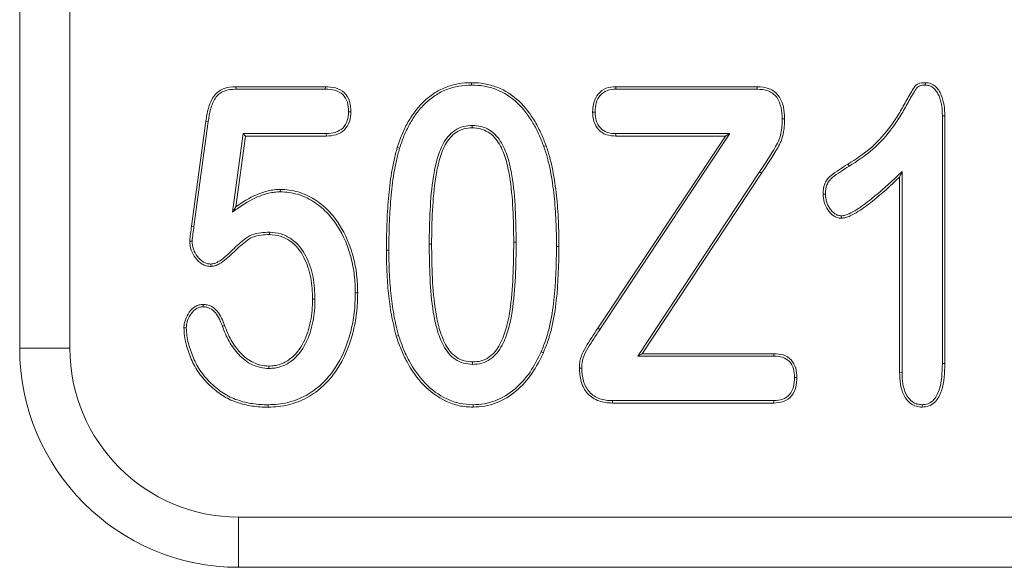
# Model space of a CAD drawing. Header units: millimetres. Extents: x 15 to 684, y 15 to 525.
# Tile 28 of 42: x 320 to 329, y 266 to 271. Entities that reach past the tile are written whole.
import ezdxf

# ---------------------------------------------------------------- set-up
doc = ezdxf.new("R2010")
doc.units = ezdxf.units.MM
doc.header["$LTSCALE"] = 2.5
doc.layers.add('Visible (ANSI)', color=7, linetype='Continuous', lineweight=9)
doc.layers.add('Visible Narrow (ANSI)', color=7, linetype='Continuous', lineweight=9)

msp = doc.modelspace()

# ---------------------------------------------------------------- linework, layer by layer
at = {"layer": 'Visible (ANSI)'}
for p, q in [((319.8793, 274.0467), (319.8793, 268.0467)), ((324.0062, 270.4498), (324.0063, 270.4717)), ((328.1513, 270.4498), (328.1518, 270.4717)), ((321.8541, 270.4342), (322.6715, 270.4342)), ((321.8545, 270.4123), (321.8541, 270.4342)), ((321.8545, 270.4123), (322.6711, 270.4123)), ((322.6711, 270.4123), (322.6715, 270.4342)), ((325.3246, 270.4342), (326.6154, 270.4342)), ((325.3251, 270.4123), (325.3246, 270.4342)), ((325.3251, 270.4123), (326.615, 270.4123)), ((326.615, 270.4123), (326.6154, 270.4342)), ((322.8834, 270.2064), (322.9053, 270.2063)), ((325.1344, 270.2039), (325.1125, 270.2039)), ((321.4492, 269.1615), (321.5799, 270.1201)), ((321.4709, 269.1585), (321.6015, 270.1169)), ((321.6015, 270.1169), (321.5799, 270.1201)), ((326.8443, 270.1404), (326.8662, 270.1406)), ((328.3074, 270.1674), (328.3293, 270.1676)), ((328.3074, 270.1674), (328.3074, 267.9067)), ((328.3293, 270.1676), (328.3293, 267.9064)), ((321.9217, 270.0061), (321.8238, 269.2903)), ((321.9217, 270.0061), (321.9408, 269.9842)), ((322.6798, 270.0061), (321.9217, 270.0061)), ((322.6798, 270.0061), (322.6803, 269.9842)), ((324.0128, 270.0811), (324.0127, 270.0592)), ((325.1787, 268.2165), (326.3668, 270.0061)), ((325.325, 270.0061), (325.3246, 269.9842)), ((326.3668, 270.0061), (325.325, 270.0061)), ((326.3668, 270.0061), (326.326, 269.9842)), ((321.9408, 269.9842), (321.8524, 269.3373)), ((322.6803, 269.9842), (321.9408, 269.9842)), ((325.1606, 268.2287), (326.326, 269.9842)), ((326.326, 269.9842), (325.3246, 269.9842)), ((323.3492, 269.8729), (323.3283, 269.8793)), ((324.6665, 269.8895), (324.6871, 269.8969)), ((326.6377, 269.6588), (325.5254, 267.9748)), ((326.6559, 269.6467), (325.566, 267.9967)), ((327.9387, 269.6595), (327.9168, 269.6092)), ((327.9387, 267.827), (327.9387, 269.6595)), ((327.9168, 267.8268), (327.9168, 269.6092)), ((322.26, 269.4748), (322.2602, 269.4967)), ((327.2403, 269.4545), (327.2184, 269.4545)), ((321.8238, 269.2903), (321.8524, 269.3373)), ((327.3844, 269.2561), (327.3848, 269.2342)), ((322.1627, 269.1061), (322.1623, 269.0842)), ((321.4542, 269.025), (321.4322, 269.0256)), ((321.6264, 268.8155), (321.6268, 268.7936)), ((322.5762, 268.4942), (322.5543, 268.4941)), ((322.9449, 268.5527), (322.9668, 268.5527)), ((321.5565, 268.4248), (321.5565, 268.4467)), ((321.4014, 268.2324), (321.3795, 268.2322)), ((321.7305, 268.2475), (321.751, 268.2551)), ((323.3405, 268.1641), (323.3195, 268.1578)), ((324.6425, 268.0143), (324.6625, 268.0055)), ((325.5254, 267.9748), (325.566, 267.9967)), ((325.5254, 267.9748), (326.7668, 267.9748)), ((325.566, 267.9967), (326.7672, 267.9967)), ((326.7668, 267.9748), (326.7672, 267.9967)), ((322.1558, 267.8623), (322.1559, 267.8842)), ((324.0158, 267.8998), (324.0162, 267.9217)), ((325.0137, 267.8661), (324.9918, 267.866)), ((328.3074, 267.9067), (328.3293, 267.9064)), ((326.9574, 267.7787), (326.9793, 267.7787)), ((327.9387, 267.827), (327.9168, 267.8268)), ((325.2939, 267.5686), (325.2936, 267.5467)), ((326.7667, 267.5686), (325.2939, 267.5686)), ((326.7667, 267.5686), (326.7672, 267.5467)), ((322.1493, 267.5311), (322.1494, 267.5092)), ((324.0202, 267.5311), (324.0203, 267.5092)), ((326.7672, 267.5467), (325.2936, 267.5467)), ((328.1213, 267.5311), (328.1213, 267.5092)), ((321.8793, 266.0467), (345.8793, 266.0467))]:
    msp.add_line(p, q, dxfattribs=at)
msp.add_arc((321.8793, 268.0467), 2, 180, 270, dxfattribs=at)
for points, knots in [([(323.3283, 269.8793), (323.341, 269.9177), (323.354, 269.9561), (323.3849, 270.0309), (323.4024, 270.0674), (323.4412, 270.1384), (323.4632, 270.1725), (323.5115, 270.2374), (323.5377, 270.2685), (323.5961, 270.3245), (323.6275, 270.3503), (323.6953, 270.3945), (323.7312, 270.4136), (323.8066, 270.4429), (323.8456, 270.4545), (323.9253, 270.4685), (323.9658, 270.4708), (324.0063, 270.4717)], [0, 0, 0, 0, 0.0001199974, 0.0001199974, 0.0002399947, 0.0002399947, 0.0003599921, 0.0003599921, 0.0004799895, 0.0004799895, 0.0005999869, 0.0005999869, 0.0007199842, 0.0007199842, 0.0008399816, 0.0008399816, 0.000959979, 0.000959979, 0.000959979, 0.000959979]), ([(323.3492, 269.8729), (323.3619, 269.9112), (323.3745, 269.9486), (323.4048, 270.0217), (323.4221, 270.0577), (323.4599, 270.1272), (323.4813, 270.1602), (323.5285, 270.2236), (323.5538, 270.2536), (323.6102, 270.3077), (323.6406, 270.3327), (323.7061, 270.3754), (323.7402, 270.3937), (323.8134, 270.4221), (323.8506, 270.4332), (323.9277, 270.4467), (323.966, 270.4489), (324.0062, 270.4498)], [0, 0, 0, 0, 0.0001162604, 0.0001162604, 0.0002329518, 0.0002329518, 0.0003496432, 0.0003496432, 0.0004663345, 0.0004663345, 0.0005830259, 0.0005830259, 0.0006997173, 0.0006997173, 0.0008164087, 0.0008164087, 0.0009325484, 0.0009325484, 0.0009325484, 0.0009325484]), ([(324.0062, 270.4498), (324.0459, 270.4486), (324.084, 270.4469), (324.1594, 270.4339), (324.1963, 270.423), (324.3043, 270.3813), (324.3695, 270.3388), (324.4817, 270.2329), (324.5285, 270.1699), (324.5877, 270.0688), (324.606, 270.0339), (324.6386, 269.9631), (324.6525, 269.9268), (324.6665, 269.8895)], [0, 0, 0, 0, 0.0001147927, 0.0001147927, 0.0002301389, 0.0002301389, 0.0004608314, 0.0004608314, 0.0006915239, 0.0006915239, 0.0008068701, 0.0008068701, 0.0009218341, 0.0009218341, 0.0009218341, 0.0009218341]), ([(324.0063, 270.4717), (324.0461, 270.4705), (324.086, 270.4687), (324.1646, 270.4552), (324.203, 270.4439), (324.3146, 270.4007), (324.3827, 270.3565), (324.4986, 270.247), (324.5465, 270.1823), (324.6069, 270.0791), (324.6255, 270.0438), (324.6589, 269.9714), (324.6731, 269.9342), (324.6871, 269.8969)], [0, 0, 0, 0, 0.0001184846, 0.0001184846, 0.0002369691, 0.0002369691, 0.0004739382, 0.0004739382, 0.0007109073, 0.0007109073, 0.0008293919, 0.0008293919, 0.0009478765, 0.0009478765, 0.0009478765, 0.0009478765]), ([(327.444, 269.727), (327.5184, 269.7738), (327.5923, 269.8225), (327.7248, 269.9388), (327.7835, 270.0051), (327.8611, 270.1121), (327.8861, 270.1484), (327.9318, 270.2237), (327.953, 270.2624), (327.9851, 270.3201), (327.9958, 270.3393), (328.0181, 270.3773), (328.0298, 270.3959), (328.0468, 270.4243), (328.0526, 270.4337), (328.0676, 270.45), (328.0767, 270.4565), (328.1072, 270.4696), (328.13, 270.4708), (328.1518, 270.4717)], [0, 0, 0, 0, 0.0002597, 0.0002597, 0.0005194, 0.0005194, 0.00064925, 0.00064925, 0.0007791, 0.0007791, 0.000844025, 0.000844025, 0.00090895, 0.00090895, 0.000941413, 0.000941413, 0.000973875, 0.000973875, 0.0010388, 0.0010388, 0.0010388, 0.0010388]), ([(327.4556, 269.7084), (327.4556, 269.7084), (327.4556, 269.7084), (327.4556, 269.7084), (327.5301, 269.7553), (327.6055, 269.805), (327.7405, 269.9235), (327.8006, 269.9914), (327.8791, 270.0997), (327.9045, 270.1365), (327.9509, 270.213), (327.9721, 270.2518), (328.0042, 270.3094), (328.0149, 270.3285), (328.0368, 270.366), (328.0488, 270.385), (328.0655, 270.4129), (328.0706, 270.4209), (328.0819, 270.4333), (328.0878, 270.4374), (328.1108, 270.4474), (328.13, 270.4489), (328.1513, 270.4498)], [0, 0, 0, 0, 0.000000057, 0.000000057, 0.000000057, 0.000257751, 0.000257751, 0.000515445, 0.000515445, 0.000644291, 0.000644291, 0.000773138, 0.000773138, 0.000837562, 0.000837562, 0.000901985, 0.000901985, 0.000934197, 0.000934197, 0.000966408, 0.000966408, 0.001029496, 0.001029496, 0.001029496, 0.001029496]), ([(328.1513, 270.4498), (328.1672, 270.4484), (328.1804, 270.447), (328.2054, 270.4385), (328.2166, 270.4317), (328.2374, 270.413), (328.2473, 270.4014), (328.2639, 270.3773), (328.2708, 270.3643), (328.2884, 270.3225), (328.2963, 270.2922), (328.3059, 270.2309), (328.3068, 270.2), (328.3074, 270.1674)], [0, 0, 0, 0, 0.0000433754, 0.0000433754, 0.0000879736, 0.0000879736, 0.0001325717, 0.0001325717, 0.0001771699, 0.0001771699, 0.0002663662, 0.0002663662, 0.0003553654, 0.0003553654, 0.0003553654, 0.0003553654]), ([(328.1518, 270.4717), (328.168, 270.4703), (328.1843, 270.4688), (328.2153, 270.4582), (328.2295, 270.4495), (328.2537, 270.4277), (328.2644, 270.4152), (328.2829, 270.3884), (328.2904, 270.3739), (328.3095, 270.3288), (328.3177, 270.2971), (328.3277, 270.2327), (328.3287, 270.2001), (328.3293, 270.1676)], [0, 0, 0, 0, 0.0000485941, 0.0000485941, 0.0000971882, 0.0000971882, 0.0001457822, 0.0001457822, 0.0001943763, 0.0001943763, 0.0002915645, 0.0002915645, 0.0003887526, 0.0003887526, 0.0003887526, 0.0003887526]), ([(321.5799, 270.1201), (321.586, 270.1587), (321.5922, 270.1975), (321.6078, 270.2541), (321.6141, 270.2726), (321.6294, 270.3086), (321.6382, 270.3263), (321.6702, 270.3755), (321.7023, 270.4011), (321.7753, 270.4298), (321.8152, 270.4327), (321.8541, 270.4342)], [0, 0, 0, 0, 0.0001172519, 0.0001172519, 0.0001758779, 0.0001758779, 0.0002345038, 0.0002345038, 0.0003517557, 0.0003517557, 0.0004690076, 0.0004690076, 0.0004690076, 0.0004690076]), ([(321.6015, 270.1169), (321.6076, 270.1554), (321.6137, 270.1933), (321.6286, 270.2475), (321.6346, 270.265), (321.6491, 270.2991), (321.6575, 270.3159), (321.6865, 270.3605), (321.7139, 270.3822), (321.7795, 270.408), (321.8157, 270.4108), (321.8545, 270.4123)], [0, 0, 0, 0, 0.0001096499, 0.0001096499, 0.0001645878, 0.0001645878, 0.0002195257, 0.0002195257, 0.0003294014, 0.0003294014, 0.0004388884, 0.0004388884, 0.0004388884, 0.0004388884]), ([(322.6711, 270.4123), (322.7022, 270.4113), (322.7312, 270.4097), (322.7854, 270.3944), (322.8111, 270.3809), (322.8501, 270.3441), (322.8636, 270.3194), (322.8805, 270.2652), (322.8825, 270.2374), (322.8834, 270.2064)], [0, 0, 0, 0, 0.0000847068, 0.0000847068, 0.0001697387, 0.0001697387, 0.0002547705, 0.0002547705, 0.0003391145, 0.0003391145, 0.0003391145, 0.0003391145]), ([(322.6715, 270.4342), (322.7025, 270.4332), (322.7342, 270.4316), (322.7943, 270.4146), (322.8229, 270.3998), (322.8683, 270.357), (322.8837, 270.3286), (322.9023, 270.2689), (322.9044, 270.2374), (322.9053, 270.2063)], [0, 0, 0, 0, 0.0000930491, 0.0000930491, 0.0001860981, 0.0001860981, 0.0002791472, 0.0002791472, 0.0003721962, 0.0003721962, 0.0003721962, 0.0003721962]), ([(325.1125, 270.2039), (325.1137, 270.2335), (325.116, 270.2632), (325.1327, 270.3201), (325.1462, 270.3471), (325.1845, 270.3924), (325.2094, 270.4102), (325.2651, 270.4305), (325.2952, 270.4328), (325.3246, 270.4342)], [0, 0, 0, 0, 0.0000881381, 0.0000881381, 0.0001762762, 0.0001762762, 0.0002644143, 0.0002644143, 0.0003525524, 0.0003525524, 0.0003525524, 0.0003525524]), ([(325.1344, 270.2039), (325.1356, 270.2333), (325.1377, 270.2596), (325.153, 270.3117), (325.1649, 270.3353), (325.1992, 270.3759), (325.2201, 270.3908), (325.2692, 270.4087), (325.2957, 270.4109), (325.3251, 270.4123)], [0, 0, 0, 0, 0.0000791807, 0.0000791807, 0.0001591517, 0.0001591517, 0.0002391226, 0.0002391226, 0.0003186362, 0.0003186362, 0.0003186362, 0.0003186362]), ([(326.615, 270.4123), (326.6516, 270.4107), (326.6851, 270.4078), (326.7474, 270.3841), (326.7741, 270.3644), (326.8137, 270.3115), (326.8261, 270.2793), (326.8414, 270.2118), (326.8432, 270.1772), (326.8443, 270.1404)], [0, 0, 0, 0, 0.0001014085, 0.0001014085, 0.000203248, 0.000203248, 0.0003050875, 0.0003050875, 0.0004064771, 0.0004064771, 0.0004064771, 0.0004064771]), ([(326.6154, 270.4342), (326.6521, 270.4326), (326.6895, 270.4295), (326.7585, 270.4033), (326.7893, 270.3806), (326.8335, 270.3215), (326.847, 270.2863), (326.8633, 270.2144), (326.865, 270.1774), (326.8662, 270.1406)], [0, 0, 0, 0, 0.0001101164, 0.0001101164, 0.0002202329, 0.0002202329, 0.0003303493, 0.0003303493, 0.0004404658, 0.0004404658, 0.0004404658, 0.0004404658]), ([(322.8834, 270.2064), (322.8822, 270.1769), (322.88, 270.15), (322.8625, 270.1002), (322.8479, 270.0761), (322.8112, 270.0391), (322.7878, 270.0253), (322.7369, 270.0094), (322.7094, 270.0074), (322.6798, 270.0061)], [0, 0, 0, 0, 0.0000802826, 0.0000802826, 0.0001612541, 0.0001612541, 0.0002422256, 0.0002422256, 0.0003227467, 0.0003227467, 0.0003227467, 0.0003227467]), ([(322.9053, 270.2063), (322.9041, 270.1766), (322.9018, 270.1462), (322.882, 270.0898), (322.8661, 270.0634), (322.824, 270.021), (322.7974, 270.0054), (322.7403, 269.9875), (322.71, 269.9855), (322.6803, 269.9842)], [0, 0, 0, 0, 0.0000881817, 0.0000881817, 0.0001763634, 0.0001763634, 0.000264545, 0.000264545, 0.0003527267, 0.0003527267, 0.0003527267, 0.0003527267]), ([(325.3246, 269.9842), (325.2957, 269.985), (325.2666, 269.9873), (325.2118, 270.0063), (325.1865, 270.0219), (325.1474, 270.0647), (325.1336, 270.0908), (325.1161, 270.146), (325.1137, 270.1751), (325.1125, 270.2039)], [0, 0, 0, 0, 0.0000860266, 0.0000860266, 0.0001720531, 0.0001720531, 0.0002580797, 0.0002580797, 0.0003441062, 0.0003441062, 0.0003441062, 0.0003441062]), ([(325.325, 270.0061), (325.2959, 270.0069), (325.2709, 270.0089), (325.2218, 270.026), (325.2003, 270.0392), (325.166, 270.0768), (325.1536, 270.0998), (325.1378, 270.1499), (325.1356, 270.1753), (325.1344, 270.2039)], [0, 0, 0, 0, 0.0000769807, 0.0000769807, 0.0001542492, 0.0001542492, 0.0002315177, 0.0002315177, 0.0003080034, 0.0003080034, 0.0003080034, 0.0003080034]), ([(326.8443, 270.1404), (326.8441, 270.1177), (326.8437, 270.0956), (326.84, 270.0523), (326.8367, 270.0303), (326.8278, 269.9873), (326.822, 269.967), (326.8056, 269.9274), (326.7952, 269.9083), (326.7389, 269.8107), (326.6886, 269.7343), (326.6377, 269.6589), (326.6377, 269.6589), (326.6377, 269.6589), (326.6377, 269.6588)], [0, 0, 0, 0, 0.0000662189, 0.0000662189, 0.0001329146, 0.0001329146, 0.0001996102, 0.0001996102, 0.0002663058, 0.0002663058, 0.0005330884, 0.0005330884, 0.0005330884, 0.0005331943, 0.0005331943, 0.0005331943, 0.0005331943]), ([(326.8662, 270.1406), (326.8659, 270.1178), (326.8656, 270.0949), (326.8618, 270.0494), (326.8583, 270.0268), (326.849, 269.982), (326.8428, 269.96), (326.8253, 269.9177), (326.8143, 269.8976), (326.7573, 269.7987), (326.707, 269.7224), (326.6559, 269.6467)], [0, 0, 0, 0, 0.0000682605, 0.0000682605, 0.0001365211, 0.0001365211, 0.0002047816, 0.0002047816, 0.0002730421, 0.0002730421, 0.0005460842, 0.0005460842, 0.0005460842, 0.0005460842]), ([(324.0128, 270.0811), (324.0124, 270.0811), (324.0121, 270.081), (324.0117, 270.081), (323.9865, 270.0799), (323.9577, 270.0779), (323.9041, 270.0628), (323.8782, 270.0518), (323.8078, 270.0052), (323.7733, 269.961), (323.7217, 269.867), (323.7046, 269.8166), (323.6769, 269.7158), (323.6671, 269.6648), (323.6421, 269.5117), (323.6337, 269.4088), (323.6222, 269.2035), (323.6203, 269.1006), (323.6199, 268.9981), (323.6199, 268.9981), (323.6199, 268.998), (323.6199, 268.998)], [0, 0, 0, 0, 0.000001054, 0.000001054, 0.000001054, 0.000079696, 0.000079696, 0.000158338, 0.000158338, 0.000315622, 0.000315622, 0.000472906, 0.000472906, 0.00063019, 0.00063019, 0.000944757, 0.000944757, 0.001259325, 0.001259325, 0.001259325, 0.00125945, 0.00125945, 0.00125945, 0.00125945]), ([(324.0127, 270.0592), (323.9871, 270.0581), (323.9615, 270.0562), (323.9121, 270.0424), (323.8882, 270.0322), (323.8242, 269.9898), (323.7914, 269.9483), (323.742, 269.8586), (323.7254, 269.8098), (323.6982, 269.7111), (323.6886, 269.6607), (323.6638, 269.5092), (323.6555, 269.4071), (323.6441, 269.2027), (323.6422, 269.1004), (323.6418, 268.998)], [0, 0, 0, 0, 0.000076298, 0.000076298, 0.000152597, 0.000152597, 0.000305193, 0.000305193, 0.00045779, 0.00045779, 0.000610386, 0.000610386, 0.000915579, 0.000915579, 0.001220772, 0.001220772, 0.001220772, 0.001220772]), ([(324.3918, 269.0139), (324.391, 269.1154), (324.3898, 269.2169), (324.3786, 269.4197), (324.37, 269.5211), (324.3445, 269.6712), (324.3339, 269.721), (324.305, 269.8183), (324.2864, 269.866), (324.2355, 269.954), (324.2017, 269.994), (324.1367, 270.0341), (324.1129, 270.0444), (324.0637, 270.0566), (324.0382, 270.0579), (324.0127, 270.0592)], [0, 0, 0, 0, 0.000303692, 0.000303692, 0.000607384, 0.000607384, 0.00075923, 0.00075923, 0.000911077, 0.000911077, 0.001062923, 0.001062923, 0.001138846, 0.001138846, 0.001214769, 0.001214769, 0.001214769, 0.001214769]), ([(324.4137, 269.0139), (324.4137, 269.014), (324.4137, 269.014), (324.4137, 269.014), (324.4128, 269.1155), (324.4117, 269.2176), (324.4004, 269.4215), (324.3918, 269.5234), (324.366, 269.6755), (324.3553, 269.726), (324.3256, 269.8258), (324.3065, 269.8749), (324.2532, 269.967), (324.2168, 270.0105), (324.1463, 270.0538), (324.1206, 270.065), (324.0665, 270.0785), (324.039, 270.0798), (324.0138, 270.081), (324.0134, 270.081), (324.0131, 270.0811), (324.0128, 270.0811)], [0, 0, 0, 0, 0.000000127, 0.000000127, 0.000000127, 0.000312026, 0.000312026, 0.000623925, 0.000623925, 0.000779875, 0.000779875, 0.000935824, 0.000935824, 0.001091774, 0.001091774, 0.001169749, 0.001169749, 0.001247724, 0.001247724, 0.001247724, 0.001248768, 0.001248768, 0.001248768, 0.001248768]), ([(323.2293, 268.9412), (323.23, 269.0201), (323.2308, 269.0989), (323.2361, 269.2566), (323.241, 269.3353), (323.2547, 269.4924), (323.2633, 269.5709), (323.2832, 269.6875), (323.2901, 269.7263), (323.3069, 269.8034), (323.3175, 269.8414), (323.3283, 269.8793)], [0, 0, 0, 0, 0.0002366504, 0.0002366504, 0.0004733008, 0.0004733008, 0.0007099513, 0.0007099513, 0.0008282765, 0.0008282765, 0.0009466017, 0.0009466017, 0.0009466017, 0.0009466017]), ([(323.2512, 268.9412), (323.2519, 269.02), (323.2526, 269.0986), (323.258, 269.2555), (323.2628, 269.3338), (323.2764, 269.4902), (323.2849, 269.5678), (323.3047, 269.6835), (323.3116, 269.7223), (323.3281, 269.798), (323.3384, 269.8349), (323.3492, 269.8729)], [0, 0, 0, 0, 0.0002350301, 0.0002350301, 0.0004702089, 0.0004702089, 0.0007053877, 0.0007053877, 0.0008229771, 0.0008229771, 0.000940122, 0.000940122, 0.000940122, 0.000940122]), ([(324.6665, 269.8895), (324.6789, 269.8527), (324.6909, 269.8166), (324.7108, 269.7428), (324.7192, 269.7053), (324.7415, 269.5919), (324.7524, 269.5154), (324.7688, 269.3616), (324.7744, 269.2844), (324.7811, 269.1298), (324.7819, 269.0524), (324.7824, 268.9746)], [0, 0, 0, 0, 0.0001152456, 0.0001152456, 0.0002308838, 0.0002308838, 0.0004621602, 0.0004621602, 0.0006934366, 0.0006934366, 0.0009245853, 0.0009245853, 0.0009245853, 0.0009245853]), ([(324.6871, 269.8969), (324.6995, 269.86), (324.7118, 269.823), (324.7321, 269.7479), (324.7406, 269.7099), (324.7631, 269.5953), (324.7741, 269.5182), (324.7906, 269.3634), (324.7963, 269.2858), (324.803, 269.1303), (324.8038, 269.0524), (324.8043, 268.9746)], [0, 0, 0, 0, 0.00011651, 0.00011651, 0.00023302, 0.00023302, 0.0004660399, 0.0004660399, 0.0006990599, 0.0006990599, 0.0009320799, 0.0009320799, 0.0009320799, 0.0009320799]), ([(327.2184, 269.4545), (327.2192, 269.4858), (327.2215, 269.5176), (327.2378, 269.5619), (327.2452, 269.5759), (327.2646, 269.6007), (327.2762, 269.6114), (327.3127, 269.6412), (327.3381, 269.6595), (327.3906, 269.6939), (327.4173, 269.7104), (327.444, 269.727)], [0, 0, 0, 0, 0.0000939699, 0.0000939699, 0.0001409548, 0.0001409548, 0.0001879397, 0.0001879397, 0.0002819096, 0.0002819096, 0.0003758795, 0.0003758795, 0.0003758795, 0.0003758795]), ([(327.2403, 269.4545), (327.2411, 269.4855), (327.2433, 269.5136), (327.2577, 269.5526), (327.2639, 269.5642), (327.2804, 269.5855), (327.2906, 269.595), (327.3253, 269.6233), (327.3506, 269.6415), (327.4022, 269.6754), (327.4289, 269.6919), (327.4555, 269.7084), (327.4555, 269.7084), (327.4555, 269.7084), (327.4556, 269.7084)], [0, 0, 0, 0, 0.0000877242, 0.0000877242, 0.0001318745, 0.0001318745, 0.0001760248, 0.0001760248, 0.0002643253, 0.0002643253, 0.0003526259, 0.0003526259, 0.0003526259, 0.0003526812, 0.0003526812, 0.0003526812, 0.0003526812]), ([(327.9387, 269.6595), (327.9264, 269.6481), (327.9142, 269.6366), (327.9019, 269.6252), (327.8214, 269.5501), (327.7417, 269.476), (327.6135, 269.3743), (327.5703, 269.3416), (327.502, 269.299), (327.4786, 269.2857), (327.4431, 269.2694), (327.4314, 269.2648), (327.4091, 269.2591), (327.3974, 269.2576), (327.3844, 269.2561)], [0, 0, 0, 0, 0.0000492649, 0.0000492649, 0.0000492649, 0.000372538, 0.000372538, 0.0005341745, 0.0005341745, 0.0006149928, 0.0006149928, 0.0006554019, 0.0006554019, 0.0006938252, 0.0006938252, 0.0006938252, 0.0006938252]), ([(327.9168, 269.6092), (327.8365, 269.5343), (327.7559, 269.4594), (327.6268, 269.3569), (327.5829, 269.3237), (327.513, 269.2801), (327.4892, 269.2665), (327.4516, 269.2492), (327.4387, 269.2441), (327.4122, 269.2373), (327.3985, 269.2357), (327.3848, 269.2342)], [0, 0, 0, 0, 0.0003292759, 0.0003292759, 0.0004939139, 0.0004939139, 0.0005762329, 0.0005762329, 0.0006173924, 0.0006173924, 0.0006585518, 0.0006585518, 0.0006585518, 0.0006585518]), ([(321.8238, 269.2903), (321.8376, 269.3), (321.8513, 269.3097), (321.865, 269.3195), (321.9248, 269.3619), (321.9865, 269.4003), (322.0862, 269.4424), (322.12, 269.4541), (322.1723, 269.4662), (322.19, 269.4697), (322.2244, 269.4738), (322.2416, 269.4743), (322.26, 269.4748)], [0, 0, 0, 0, 0.0000497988, 0.0000497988, 0.0000497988, 0.0002667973, 0.0002667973, 0.0003752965, 0.0003752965, 0.0004295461, 0.0004295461, 0.0004831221, 0.0004831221, 0.0004831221, 0.0004831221]), ([(321.8524, 269.3373), (321.9127, 269.3802), (321.9762, 269.4196), (322.0787, 269.4629), (322.1138, 269.4752), (322.168, 269.4877), (322.1863, 269.4912), (322.2231, 269.4957), (322.2416, 269.4962), (322.2602, 269.4967)], [0, 0, 0, 0, 0.0002227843, 0.0002227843, 0.0003341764, 0.0003341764, 0.0003898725, 0.0003898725, 0.0004455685, 0.0004455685, 0.0004455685, 0.0004455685]), ([(322.26, 269.4748), (322.2872, 269.4738), (322.3132, 269.4727), (322.3646, 269.4658), (322.3904, 269.4602), (322.4662, 269.4384), (322.5139, 269.416), (322.6035, 269.3601), (322.6451, 269.3266), (322.7191, 269.2516), (322.7515, 269.2088), (322.8384, 269.0751), (322.8788, 268.9747), (322.9192, 268.8192), (322.9293, 268.7665), (322.942, 268.6604), (322.9438, 268.6072), (322.9449, 268.5527)], [0, 0, 0, 0, 0.000078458, 0.000078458, 0.000157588, 0.000157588, 0.000315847, 0.000315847, 0.000474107, 0.000474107, 0.000632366, 0.000632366, 0.000948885, 0.000948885, 0.001107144, 0.001107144, 0.001264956, 0.001264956, 0.001264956, 0.001264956]), ([(322.2602, 269.4967), (322.2874, 269.4956), (322.3147, 269.4946), (322.3687, 269.4873), (322.3955, 269.4815), (322.4742, 269.4588), (322.524, 269.4355), (322.6166, 269.3778), (322.6594, 269.3433), (322.736, 269.2656), (322.7691, 269.2219), (322.8582, 269.0847), (322.8995, 268.9821), (322.9406, 268.8238), (322.9508, 268.7701), (322.9638, 268.6618), (322.9656, 268.6072), (322.9668, 268.5527)], [0, 0, 0, 0, 0.000081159, 0.000081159, 0.000162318, 0.000162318, 0.000324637, 0.000324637, 0.000486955, 0.000486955, 0.000649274, 0.000649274, 0.00097391, 0.00097391, 0.001136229, 0.001136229, 0.001298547, 0.001298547, 0.001298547, 0.001298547]), ([(327.3848, 269.2342), (327.3721, 269.2351), (327.3594, 269.2361), (327.3353, 269.2436), (327.3238, 269.2496), (327.2927, 269.2714), (327.2753, 269.2903), (327.2464, 269.3319), (327.2364, 269.3554), (327.2216, 269.4039), (327.2191, 269.4291), (327.2184, 269.4545)], [0, 0, 0, 0, 0.0000378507, 0.0000378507, 0.0000757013, 0.0000757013, 0.0001514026, 0.0001514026, 0.000227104, 0.000227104, 0.0003028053, 0.0003028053, 0.0003028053, 0.0003028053]), ([(327.3844, 269.2561), (327.3723, 269.2571), (327.3628, 269.258), (327.3443, 269.2637), (327.3349, 269.2686), (327.3082, 269.2872), (327.2919, 269.3048), (327.2657, 269.3424), (327.2568, 269.3634), (327.243, 269.4085), (327.241, 269.4291), (327.2403, 269.4545)], [0, 0, 0, 0, 0.0000316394, 0.0000316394, 0.0000650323, 0.0000650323, 0.0001318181, 0.0001318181, 0.0001986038, 0.0001986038, 0.000264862, 0.000264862, 0.000264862, 0.000264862]), ([(322.1627, 269.1061), (322.1625, 269.1061), (322.1623, 269.1061), (322.1621, 269.1061), (322.136, 269.1058), (322.1083, 269.1053), (322.0535, 269.0981), (322.0267, 269.0931), (321.9718, 269.0716), (321.9476, 269.0533), (321.907, 269.0199), (321.8863, 269.0029), (321.827, 268.9492), (321.7903, 268.9115), (321.732, 268.8625), (321.7118, 268.8475), (321.68, 268.8293), (321.6695, 268.8244), (321.6496, 268.8185), (321.6387, 268.817), (321.6264, 268.8155)], [0, 0, 0, 0, 0.0000006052, 0.0000006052, 0.0000006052, 0.0000801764, 0.0000801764, 0.0001597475, 0.0001597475, 0.0002393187, 0.0002393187, 0.0003188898, 0.0003188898, 0.0004780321, 0.0004780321, 0.0005576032, 0.0005576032, 0.0005973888, 0.0005973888, 0.0006350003, 0.0006350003, 0.0006350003, 0.0006350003]), ([(322.5762, 268.4942), (322.5762, 268.4943), (322.5762, 268.4945), (322.5762, 268.4946), (322.5747, 268.5605), (322.5711, 268.6282), (322.5464, 268.7609), (322.5247, 268.8264), (322.4622, 268.9474), (322.4184, 269.005), (322.3313, 269.0641), (322.3001, 269.0799), (322.2325, 269.1015), (322.1959, 269.1046), (322.1633, 269.106), (322.1631, 269.106), (322.1629, 269.106), (322.1627, 269.1061)], [0, 0, 0, 0, 0.0000004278, 0.0000004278, 0.0000004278, 0.0002031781, 0.0002031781, 0.0004059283, 0.0004059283, 0.0006086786, 0.0006086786, 0.0007100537, 0.0007100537, 0.0008114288, 0.0008114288, 0.0008114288, 0.0008120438, 0.0008120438, 0.0008120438, 0.0008120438]), ([(321.6268, 268.7936), (321.6129, 268.7947), (321.599, 268.7958), (321.5721, 268.8027), (321.5591, 268.8082), (321.5232, 268.8294), (321.503, 268.8493), (321.469, 268.8932), (321.4549, 268.9175), (321.4361, 268.9699), (321.4334, 268.9979), (321.4322, 269.0256)], [0, 0, 0, 0, 0.000041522, 0.000041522, 0.000083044, 0.000083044, 0.000166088, 0.000166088, 0.000249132, 0.000249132, 0.000332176, 0.000332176, 0.000332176, 0.000332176]), ([(321.6264, 268.8155), (321.6132, 268.8166), (321.6017, 268.8177), (321.5797, 268.8234), (321.5687, 268.828), (321.5376, 268.8464), (321.519, 268.8644), (321.4876, 268.9049), (321.4746, 268.9275), (321.4578, 268.9743), (321.4553, 268.9978), (321.4542, 269.025)], [0, 0, 0, 0, 0.0000353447, 0.0000353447, 0.0000726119, 0.0000726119, 0.0001471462, 0.0001471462, 0.0002216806, 0.0002216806, 0.0002948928, 0.0002948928, 0.0002948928, 0.0002948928]), ([(322.1623, 269.0842), (322.136, 269.0839), (322.1098, 269.0834), (322.0578, 269.0766), (322.0316, 269.0716), (321.9828, 269.0524), (321.9615, 269.0364), (321.921, 269.003), (321.9007, 268.9864), (321.8423, 268.9336), (321.8056, 268.8958), (321.7454, 268.8452), (321.7244, 268.8295), (321.69, 268.8099), (321.678, 268.8041), (321.653, 268.7966), (321.6399, 268.7951), (321.6268, 268.7936)], [0, 0, 0, 0, 0.0000788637, 0.0000788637, 0.0001577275, 0.0001577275, 0.0002365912, 0.0002365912, 0.000315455, 0.000315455, 0.0004731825, 0.0004731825, 0.0005520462, 0.0005520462, 0.0005914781, 0.0005914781, 0.00063091, 0.00063091, 0.00063091, 0.00063091]), ([(322.5543, 268.4941), (322.5529, 268.5599), (322.5493, 268.6259), (322.5252, 268.7553), (322.5042, 268.8184), (322.4438, 268.9354), (322.4025, 268.9894), (322.3208, 269.0448), (322.2911, 269.0599), (322.2283, 269.0799), (322.1951, 269.0828), (322.1623, 269.0842)], [0, 0, 0, 0, 0.0001946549, 0.0001946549, 0.0003893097, 0.0003893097, 0.0005839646, 0.0005839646, 0.000681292, 0.000681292, 0.0007786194, 0.0007786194, 0.0007786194, 0.0007786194]), ([(324.0158, 267.8998), (324.0161, 267.8998), (324.0164, 267.8998), (324.0167, 267.8998), (324.0432, 267.9004), (324.0728, 267.9029), (324.1275, 267.9186), (324.1539, 267.9304), (324.2255, 267.9792), (324.2594, 268.0255), (324.3113, 268.1222), (324.3293, 268.1734), (324.3588, 268.2765), (324.3694, 268.3292), (324.4089, 268.5924), (324.413, 268.8031), (324.4137, 269.0138), (324.4137, 269.0138), (324.4137, 269.0139), (324.4137, 269.0139)], [0, 0, 0, 0, 0.000000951, 0.000000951, 0.000000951, 0.000081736, 0.000081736, 0.000162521, 0.000162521, 0.000324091, 0.000324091, 0.000485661, 0.000485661, 0.000647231, 0.000647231, 0.001293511, 0.001293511, 0.001293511, 0.001293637, 0.001293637, 0.001293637, 0.001293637]), ([(324.0162, 267.9217), (324.0425, 267.9223), (324.0689, 267.9246), (324.1194, 267.939), (324.1437, 267.9499), (324.2089, 267.9943), (324.2412, 268.0378), (324.291, 268.1305), (324.3086, 268.1804), (324.3375, 268.2815), (324.3479, 268.3331), (324.3869, 268.5929), (324.3912, 268.804), (324.3918, 269.0139)], [0, 0, 0, 0, 0.000078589, 0.000078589, 0.000157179, 0.000157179, 0.000314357, 0.000314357, 0.000471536, 0.000471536, 0.000628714, 0.000628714, 0.001257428, 0.001257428, 0.001257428, 0.001257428]), ([(323.3195, 268.1578), (323.3023, 268.2215), (323.287, 268.2856), (323.2631, 268.4153), (323.2544, 268.4807), (323.2414, 268.6119), (323.2366, 268.6777), (323.2303, 268.8094), (323.2296, 268.8753), (323.2293, 268.9412)], [0, 0, 0, 0, 0.0001974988, 0.0001974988, 0.0003949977, 0.0003949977, 0.0005924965, 0.0005924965, 0.0007899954, 0.0007899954, 0.0007899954, 0.0007899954]), ([(323.3405, 268.1641), (323.3234, 268.2274), (323.3084, 268.2903), (323.2847, 268.4187), (323.2761, 268.4833), (323.2632, 268.6136), (323.2584, 268.6791), (323.2522, 268.8099), (323.2515, 268.8753), (323.2512, 268.9412)], [0, 0, 0, 0, 0.0001954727, 0.0001954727, 0.0003915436, 0.0003915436, 0.0005876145, 0.0005876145, 0.0007835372, 0.0007835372, 0.0007835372, 0.0007835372]), ([(323.6199, 268.998), (323.6199, 268.998), (323.6199, 268.9979), (323.6199, 268.9979), (323.6207, 268.8943), (323.6221, 268.7902), (323.6329, 268.5824), (323.6409, 268.4783), (323.6659, 268.3229), (323.6765, 268.2713), (323.7058, 268.1695), (323.7242, 268.1192), (323.7756, 268.0241), (323.8098, 267.9781), (323.88, 267.9306), (323.906, 267.9182), (323.961, 267.9032), (323.9892, 267.9014), (324.0149, 267.8998), (324.0152, 267.8998), (324.0155, 267.8998), (324.0158, 267.8998)], [0, 0, 0, 0, 0.000000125, 0.000000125, 0.000000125, 0.000318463, 0.000318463, 0.000636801, 0.000636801, 0.00079597, 0.00079597, 0.000955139, 0.000955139, 0.001114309, 0.001114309, 0.001193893, 0.001193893, 0.001273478, 0.001273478, 0.001273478, 0.001274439, 0.001274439, 0.001274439, 0.001274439]), ([(323.6418, 268.998), (323.6426, 268.8945), (323.644, 268.7909), (323.6547, 268.5839), (323.6627, 268.4805), (323.6874, 268.327), (323.6979, 268.2762), (323.7265, 268.1766), (323.7445, 268.1277), (323.7938, 268.0364), (323.8258, 267.9936), (323.8904, 267.95), (323.9143, 267.9387), (323.9643, 267.925), (323.9903, 267.9233), (324.0162, 267.9217)], [0, 0, 0, 0, 0.000310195, 0.000310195, 0.00062039, 0.00062039, 0.000775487, 0.000775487, 0.000930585, 0.000930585, 0.001085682, 0.001085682, 0.001163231, 0.001163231, 0.00124078, 0.00124078, 0.00124078, 0.00124078]), ([(324.7824, 268.9746), (324.7816, 268.8107), (324.7774, 268.6467), (324.7503, 268.4036), (324.7379, 268.3232), (324.7094, 268.205), (324.6984, 268.1659), (324.6729, 268.0895), (324.6579, 268.0523), (324.6425, 268.0143)], [0, 0, 0, 0, 0.0004893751, 0.0004893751, 0.0007341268, 0.0007341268, 0.0008565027, 0.0008565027, 0.000978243, 0.000978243, 0.000978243, 0.000978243]), ([(324.8043, 268.9746), (324.8035, 268.8103), (324.7993, 268.6456), (324.772, 268.4006), (324.7594, 268.3192), (324.7305, 268.1993), (324.7194, 268.1596), (324.6933, 268.0817), (324.678, 268.0436), (324.6625, 268.0055)], [0, 0, 0, 0, 0.0004938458, 0.0004938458, 0.0007407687, 0.0007407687, 0.0008642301, 0.0008642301, 0.0009876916, 0.0009876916, 0.0009876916, 0.0009876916]), ([(322.9449, 268.5527), (322.9436, 268.4909), (322.942, 268.4305), (322.9275, 268.3102), (322.9161, 268.25), (322.8706, 268.0736), (322.8234, 267.96), (322.7222, 267.8101), (322.6831, 267.764), (322.5953, 267.6817), (322.5474, 267.6451), (322.4686, 267.602), (322.4415, 267.589), (322.3858, 267.5678), (322.3566, 267.5582), (322.2707, 267.5369), (322.2099, 267.5324), (322.1493, 267.5311)], [0, 0, 0, 0, 0.000178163, 0.000178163, 0.000356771, 0.000356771, 0.000713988, 0.000713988, 0.000892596, 0.000892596, 0.001071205, 0.001071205, 0.001160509, 0.001160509, 0.001249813, 0.001249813, 0.001428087, 0.001428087, 0.001428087, 0.001428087]), ([(322.9668, 268.5527), (322.9655, 268.4909), (322.9639, 268.4291), (322.9491, 268.3065), (322.9375, 268.2456), (322.8913, 268.0661), (322.8432, 267.9502), (322.7394, 267.7966), (322.6992, 267.7491), (322.609, 267.6646), (322.5595, 267.6268), (322.4782, 267.5823), (322.4503, 267.5689), (322.3926, 267.547), (322.3631, 267.5373), (322.2733, 267.515), (322.211, 267.5106), (322.1494, 267.5092)], [0, 0, 0, 0, 0.000182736, 0.000182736, 0.000365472, 0.000365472, 0.000730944, 0.000730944, 0.00091368, 0.00091368, 0.001096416, 0.001096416, 0.001187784, 0.001187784, 0.001279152, 0.001279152, 0.001461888, 0.001461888, 0.001461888, 0.001461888]), ([(322.1558, 267.8623), (322.1561, 267.8623), (322.1564, 267.8623), (322.1567, 267.8623), (322.1736, 267.863), (322.1912, 267.8636), (322.2274, 267.8685), (322.2454, 267.8731), (322.2966, 267.8902), (322.3296, 267.9064), (322.416, 267.9715), (322.4593, 268.0291), (322.5232, 268.1541), (322.5442, 268.2209), (322.564, 268.3226), (322.5689, 268.3567), (322.575, 268.4256), (322.5756, 268.4601), (322.5762, 268.4938), (322.5762, 268.4939), (322.5762, 268.4941), (322.5762, 268.4942)], [0, 0, 0, 0, 0.0000009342, 0.0000009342, 0.0000009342, 0.0000533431, 0.0000533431, 0.000105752, 0.000105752, 0.0002105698, 0.0002105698, 0.0004202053, 0.0004202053, 0.0006298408, 0.0006298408, 0.0007346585, 0.0007346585, 0.0008394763, 0.0008394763, 0.0008394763, 0.0008399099, 0.0008399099, 0.0008399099, 0.0008399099]), ([(322.1559, 267.8842), (322.1728, 267.8848), (322.1897, 267.8855), (322.223, 267.89), (322.2395, 267.8942), (322.2876, 267.9103), (322.3182, 267.9253), (322.3992, 267.9863), (322.441, 268.0415), (322.5025, 268.1616), (322.523, 268.2266), (322.5423, 268.326), (322.5472, 268.3595), (322.5531, 268.4267), (322.5538, 268.4604), (322.5543, 268.4941)], [0, 0, 0, 0, 0.0000503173, 0.0000503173, 0.0001006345, 0.0001006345, 0.000201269, 0.000201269, 0.000402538, 0.000402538, 0.000603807, 0.000603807, 0.0007044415, 0.0007044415, 0.000805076, 0.000805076, 0.000805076, 0.000805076]), ([(321.3795, 268.2322), (321.3799, 268.245), (321.3804, 268.2578), (321.3845, 268.283), (321.3882, 268.2953), (321.401, 268.3316), (321.4128, 268.3543), (321.4432, 268.3956), (321.461, 268.4145), (321.4941, 268.4341), (321.506, 268.4392), (321.5308, 268.4452), (321.5436, 268.4459), (321.5565, 268.4467)], [0, 0, 0, 0, 0.000037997, 0.000037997, 0.0000759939, 0.0000759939, 0.0001519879, 0.0001519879, 0.0002279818, 0.0002279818, 0.0002659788, 0.0002659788, 0.0003039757, 0.0003039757, 0.0003039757, 0.0003039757]), ([(321.4014, 268.2324), (321.4018, 268.2449), (321.4023, 268.2564), (321.4058, 268.2776), (321.4091, 268.2887), (321.4211, 268.3229), (321.4314, 268.3427), (321.4598, 268.3812), (321.4754, 268.3977), (321.5035, 268.4143), (321.5136, 268.4185), (321.5333, 268.4233), (321.5441, 268.424), (321.5565, 268.4248)], [0, 0, 0, 0, 0.0000332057, 0.0000332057, 0.0000672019, 0.0000672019, 0.0001351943, 0.0001351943, 0.0002031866, 0.0002031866, 0.0002371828, 0.0002371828, 0.0002701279, 0.0002701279, 0.0002701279, 0.0002701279]), ([(321.5565, 268.4467), (321.5687, 268.4461), (321.5809, 268.4454), (321.6048, 268.4402), (321.6164, 268.4359), (321.6489, 268.4191), (321.6681, 268.4032), (321.6993, 268.3655), (321.7122, 268.3446), (321.7345, 268.3011), (321.7429, 268.2781), (321.751, 268.2551)], [0, 0, 0, 0, 0.0000364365, 0.0000364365, 0.0000728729, 0.0000728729, 0.0001457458, 0.0001457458, 0.0002186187, 0.0002186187, 0.0002914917, 0.0002914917, 0.0002914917, 0.0002914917]), ([(321.5565, 268.4248), (321.5684, 268.4242), (321.5786, 268.4235), (321.5981, 268.4193), (321.6079, 268.4157), (321.6358, 268.4012), (321.6528, 268.3874), (321.681, 268.3534), (321.6934, 268.3334), (321.7144, 268.2923), (321.7222, 268.2711), (321.7304, 268.2478), (321.7304, 268.2477), (321.7304, 268.2476), (321.7305, 268.2475)], [0, 0, 0, 0, 0.000031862, 0.000031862, 0.0000647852, 0.0000647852, 0.0001306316, 0.0001306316, 0.000196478, 0.000196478, 0.0002623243, 0.0002623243, 0.0002623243, 0.0002626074, 0.0002626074, 0.0002626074, 0.0002626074]), ([(322.1494, 267.5092), (322.1249, 267.5094), (322.1005, 267.5096), (322.0517, 267.513), (322.0273, 267.5158), (321.9788, 267.5227), (321.9548, 267.527), (321.9072, 267.5388), (321.8837, 267.5457), (321.8143, 267.5695), (321.7698, 267.5909), (321.6878, 267.6444), (321.6499, 267.6757), (321.579, 267.7432), (321.5462, 267.7799), (321.4899, 267.86), (321.4663, 267.9032), (321.4275, 267.9931), (321.4118, 268.0397), (321.3936, 268.1108), (321.3885, 268.1348), (321.3819, 268.1833), (321.3807, 268.2078), (321.3795, 268.2322)], [0, 0, 0, 0, 0.000072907, 0.000072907, 0.000145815, 0.000145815, 0.000218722, 0.000218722, 0.00029163, 0.00029163, 0.000437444, 0.000437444, 0.000583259, 0.000583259, 0.000729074, 0.000729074, 0.000874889, 0.000874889, 0.001020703, 0.001020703, 0.001093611, 0.001093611, 0.001166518, 0.001166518, 0.001166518, 0.001166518]), ([(322.1493, 267.5311), (322.1248, 267.5313), (322.1011, 267.5315), (322.0539, 267.5347), (322.0299, 267.5376), (321.9824, 267.5443), (321.9593, 267.5484), (321.9132, 267.5598), (321.8901, 267.5666), (321.8228, 267.5897), (321.7803, 267.6102), (321.7012, 267.6617), (321.6642, 267.6923), (321.5948, 267.7583), (321.5632, 267.7937), (321.5087, 267.8713), (321.4858, 267.9131), (321.4481, 268.0006), (321.4327, 268.0463), (321.415, 268.1156), (321.41, 268.1389), (321.4037, 268.1849), (321.4025, 268.2081), (321.4014, 268.2324)], [0, 0, 0, 0, 0.000070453, 0.000070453, 0.000141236, 0.000141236, 0.00021202, 0.00021202, 0.000282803, 0.000282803, 0.000424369, 0.000424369, 0.000565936, 0.000565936, 0.000707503, 0.000707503, 0.000849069, 0.000849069, 0.000990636, 0.000990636, 0.001061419, 0.001061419, 0.001131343, 0.001131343, 0.001131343, 0.001131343]), ([(321.7305, 268.2475), (321.7305, 268.2474), (321.7305, 268.2473), (321.7306, 268.2472), (321.748, 268.2018), (321.7668, 268.1547), (321.8165, 268.0667), (321.8463, 268.0256), (321.9161, 267.9514), (321.9581, 267.9186), (322.0281, 267.8858), (322.0524, 267.8765), (322.1041, 267.8647), (322.1307, 267.8634), (322.1549, 267.8623), (322.1552, 267.8623), (322.1555, 267.8623), (322.1558, 267.8623)], [0, 0, 0, 0, 0.0000003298, 0.0000003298, 0.0000003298, 0.0001517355, 0.0001517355, 0.0003031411, 0.0003031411, 0.0004545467, 0.0004545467, 0.0005302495, 0.0005302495, 0.0006059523, 0.0006059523, 0.0006059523, 0.0006068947, 0.0006068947, 0.0006068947, 0.0006068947]), ([(321.751, 268.2551), (321.7685, 268.2095), (321.7867, 268.164), (321.8348, 268.0789), (321.8637, 268.0391), (321.9306, 267.9679), (321.9698, 267.9373), (322.0362, 267.9062), (322.0593, 267.8973), (322.1069, 267.8865), (322.1314, 267.8853), (322.1559, 267.8842)], [0, 0, 0, 0, 0.0001448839, 0.0001448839, 0.0002897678, 0.0002897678, 0.0004346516, 0.0004346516, 0.0005070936, 0.0005070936, 0.0005795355, 0.0005795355, 0.0005795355, 0.0005795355]), ([(324.9918, 267.866), (324.9923, 267.883), (324.9927, 267.9), (324.9975, 267.9335), (325.0016, 267.9501), (325.0171, 267.9986), (325.0325, 268.029), (325.0849, 268.1161), (325.1224, 268.1727), (325.1606, 268.2287)], [0, 0, 0, 0, 0.0000502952, 0.0000502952, 0.0001005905, 0.0001005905, 0.000201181, 0.000201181, 0.000402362, 0.000402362, 0.000402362, 0.000402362]), ([(325.0137, 267.8661), (325.0141, 267.8829), (325.0146, 267.8986), (325.0189, 267.9289), (325.0228, 267.9444), (325.0373, 267.99), (325.0517, 268.0184), (325.1028, 268.1034), (325.1411, 268.1613), (325.1786, 268.2164), (325.1787, 268.2164), (325.1787, 268.2165), (325.1787, 268.2165)], [0, 0, 0, 0, 0.0000480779, 0.0000480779, 0.0000968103, 0.0000968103, 0.000194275, 0.000194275, 0.0003892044, 0.0003892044, 0.0003892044, 0.0003893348, 0.0003893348, 0.0003893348, 0.0003893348]), ([(324.0203, 267.5092), (323.9777, 267.5106), (323.9348, 267.5133), (323.8513, 267.5314), (323.8109, 267.5461), (323.6945, 267.5995), (323.6256, 267.6525), (323.5071, 267.7755), (323.4576, 267.8461), (323.397, 267.959), (323.3787, 267.9977), (323.3466, 268.0768), (323.333, 268.1173), (323.3195, 268.1578)], [0, 0, 0, 0, 0.000126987, 0.000126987, 0.000253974, 0.000253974, 0.000507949, 0.000507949, 0.000761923, 0.000761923, 0.00088891, 0.00088891, 0.001015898, 0.001015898, 0.001015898, 0.001015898]), ([(324.0202, 267.5311), (323.9779, 267.5325), (323.9374, 267.5351), (323.8577, 267.5524), (323.8188, 267.5665), (323.7062, 267.6183), (323.6398, 267.6693), (323.5244, 267.7891), (323.4761, 267.8579), (323.4167, 267.9686), (323.3987, 268.0066), (323.3672, 268.0841), (323.3539, 268.1237), (323.3405, 268.1641)], [0, 0, 0, 0, 0.0001228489, 0.0001228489, 0.0002465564, 0.0002465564, 0.0004939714, 0.0004939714, 0.0007413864, 0.0007413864, 0.0008650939, 0.0008650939, 0.000988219, 0.000988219, 0.000988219, 0.000988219]), ([(324.6425, 268.0143), (324.6117, 267.9497), (324.5805, 267.8871), (324.5008, 267.7722), (324.454, 267.7194), (324.3476, 267.6295), (324.2878, 267.5927), (324.191, 267.5554), (324.1576, 267.5459), (324.0903, 267.5345), (324.0559, 267.5328), (324.0202, 267.5311)], [0, 0, 0, 0, 0.0002062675, 0.0002062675, 0.0004131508, 0.0004131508, 0.0006200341, 0.0006200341, 0.0007234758, 0.0007234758, 0.0008260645, 0.0008260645, 0.0008260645, 0.0008260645]), ([(324.6625, 268.0055), (324.6317, 267.9407), (324.5996, 267.8762), (324.5178, 267.7583), (324.4697, 267.7041), (324.3601, 267.6114), (324.2982, 267.5732), (324.1976, 267.5345), (324.1628, 267.5246), (324.0921, 267.5126), (324.0562, 267.5109), (324.0203, 267.5092)], [0, 0, 0, 0, 0.0002127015, 0.0002127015, 0.000425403, 0.000425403, 0.0006381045, 0.0006381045, 0.0007444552, 0.0007444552, 0.000850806, 0.000850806, 0.000850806, 0.000850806]), ([(326.7668, 267.9748), (326.7955, 267.9737), (326.822, 267.972), (326.8708, 267.9565), (326.8933, 267.9429), (326.9267, 267.9069), (326.9402, 267.8828), (326.9545, 267.8343), (326.9561, 267.807), (326.9574, 267.7787)], [0, 0, 0, 0, 0.0000779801, 0.0000779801, 0.0001563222, 0.0001563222, 0.0002346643, 0.0002346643, 0.0003121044, 0.0003121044, 0.0003121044, 0.0003121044]), ([(326.7672, 267.9967), (326.796, 267.9956), (326.8254, 267.9939), (326.8806, 267.9764), (326.9064, 267.961), (326.9457, 267.9186), (326.9601, 267.8924), (326.9765, 267.8369), (326.978, 267.8074), (326.9793, 267.7787)], [0, 0, 0, 0, 0.0000865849, 0.0000865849, 0.0001731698, 0.0001731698, 0.0002597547, 0.0002597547, 0.0003463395, 0.0003463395, 0.0003463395, 0.0003463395]), ([(325.2936, 267.5467), (325.2727, 267.5474), (325.2519, 267.5481), (325.2107, 267.5535), (325.1903, 267.5584), (325.1312, 267.5792), (325.0948, 267.6021), (325.0398, 267.6648), (325.0202, 267.7026), (324.996, 267.7824), (324.9933, 267.8246), (324.9918, 267.866)], [0, 0, 0, 0, 0.00006142, 0.00006142, 0.0001228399, 0.0001228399, 0.0002456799, 0.0002456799, 0.0003685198, 0.0003685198, 0.0004913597, 0.0004913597, 0.0004913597, 0.0004913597]), ([(325.2939, 267.5686), (325.2732, 267.5693), (325.2532, 267.57), (325.2149, 267.575), (325.1961, 267.5795), (325.1413, 267.5988), (325.1088, 267.6194), (325.0588, 267.6764), (325.0403, 267.7117), (325.0179, 267.7858), (325.0152, 267.8248), (325.0137, 267.8661)], [0, 0, 0, 0, 0.0000571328, 0.0000571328, 0.0001146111, 0.0001146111, 0.0002295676, 0.0002295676, 0.0003445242, 0.0003445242, 0.0004588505, 0.0004588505, 0.0004588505, 0.0004588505]), ([(328.3074, 267.9067), (328.3056, 267.8243), (328.3026, 267.7411), (328.2651, 267.6288), (328.2473, 267.5931), (328.2076, 267.5557), (328.1922, 267.5461), (328.1592, 267.5343), (328.1418, 267.5327), (328.1213, 267.5311)], [0, 0, 0, 0, 0.0002336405, 0.0002336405, 0.0003505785, 0.0003505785, 0.0004090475, 0.0004090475, 0.0004660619, 0.0004660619, 0.0004660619, 0.0004660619]), ([(328.3293, 267.9064), (328.3274, 267.8238), (328.3247, 267.7384), (328.2851, 267.6198), (328.2662, 267.581), (328.2206, 267.5379), (328.2025, 267.5265), (328.1631, 267.5125), (328.1421, 267.5107), (328.1213, 267.5092)], [0, 0, 0, 0, 0.0002502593, 0.0002502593, 0.000375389, 0.000375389, 0.0004379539, 0.0004379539, 0.0005005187, 0.0005005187, 0.0005005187, 0.0005005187]), ([(326.9574, 267.7787), (326.9561, 267.7494), (326.9544, 267.7215), (326.9402, 267.6701), (326.9276, 267.645), (326.8945, 267.6048), (326.8728, 267.5902), (326.8229, 267.5722), (326.7964, 267.5699), (326.7667, 267.5686)], [0, 0, 0, 0, 0.0000799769, 0.0000799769, 0.0001608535, 0.0001608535, 0.00024173, 0.00024173, 0.0003221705, 0.0003221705, 0.0003221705, 0.0003221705]), ([(326.9793, 267.7787), (326.978, 267.7491), (326.9764, 267.7189), (326.9605, 267.6614), (326.9469, 267.634), (326.909, 267.5879), (326.8833, 267.5707), (326.8271, 267.5504), (326.7969, 267.548), (326.7672, 267.5467)], [0, 0, 0, 0, 0.0000888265, 0.0000888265, 0.0001776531, 0.0001776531, 0.0002664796, 0.0002664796, 0.0003553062, 0.0003553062, 0.0003553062, 0.0003553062]), ([(328.1213, 267.5092), (328.1037, 267.5104), (328.086, 267.5118), (328.052, 267.5213), (328.0359, 267.5292), (327.9929, 267.5601), (327.9705, 267.5888), (327.9393, 267.6521), (327.9301, 267.6866), (327.9187, 267.7562), (327.9176, 267.7915), (327.9168, 267.8268)], [0, 0, 0, 0, 0.0000527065, 0.0000527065, 0.000105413, 0.000105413, 0.000210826, 0.000210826, 0.000316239, 0.000316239, 0.000421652, 0.000421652, 0.000421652, 0.000421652]), ([(328.1213, 267.5311), (328.104, 267.5323), (328.0891, 267.5336), (328.0604, 267.5417), (328.0468, 267.5483), (328.0093, 267.5752), (327.9888, 267.6011), (327.9602, 267.6592), (327.9514, 267.6917), (327.9406, 267.758), (327.9395, 267.7917), (327.9387, 267.827)], [0, 0, 0, 0, 0.0000469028, 0.0000469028, 0.0000952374, 0.0000952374, 0.0001919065, 0.0001919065, 0.0002885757, 0.0002885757, 0.0003850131, 0.0003850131, 0.0003850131, 0.0003850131])]:
    msp.add_open_spline(points, degree=3, knots=knots, dxfattribs=at)
for points in [[(321.4322, 269.0256), (321.4365, 269.0711), (321.443, 269.1163), (321.4492, 269.1615)], [(321.4542, 269.025), (321.4583, 269.0693), (321.4647, 269.1137), (321.4709, 269.1585)]]:
    msp.add_open_spline(points, degree=3, dxfattribs=at)
at = {"layer": 'Visible Narrow (ANSI)'}
for p, q in [((320.3376, 274.0467), (320.3376, 268.0467)), ((327.4556, 269.7084), (327.444, 269.727)), ((326.6377, 269.6588), (326.6559, 269.6467)), ((321.4709, 269.1585), (321.4492, 269.1615)), ((324.4137, 269.0139), (324.3918, 269.0139)), ((323.2512, 268.9412), (323.2293, 268.9412)), ((323.6199, 268.998), (323.6418, 268.998)), ((324.7824, 268.9746), (324.8043, 268.9746)), ((325.1787, 268.2165), (325.1606, 268.2287)), ((319.8793, 268.0467), (320.3376, 268.0467)), ((321.8793, 266.5049), (345.8793, 266.5049)), ((321.8793, 266.0467), (321.8793, 266.5049))]:
    msp.add_line(p, q, dxfattribs=at)
msp.add_arc((321.8793, 268.0467), 1.5417, 180, 270, dxfattribs=at)

doc.saveas('drawing.dxf')
